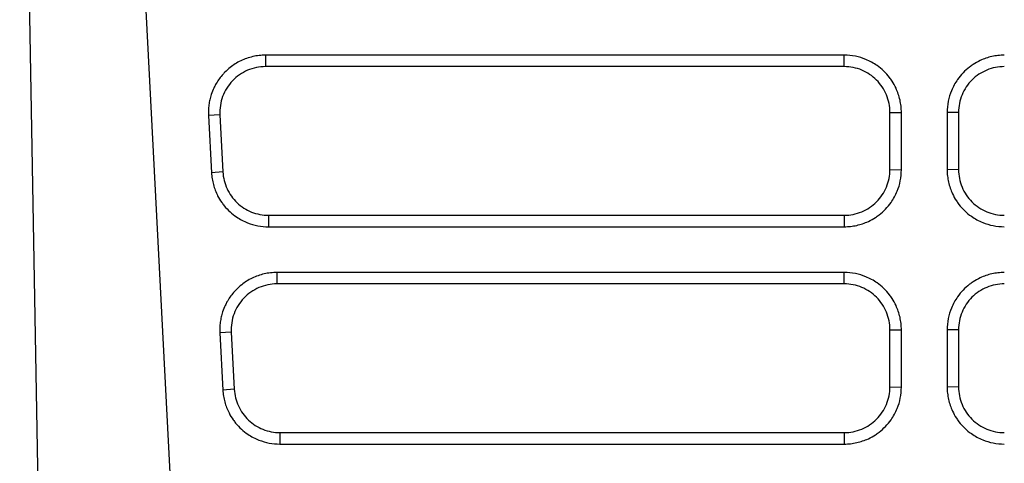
# Model space of a CAD drawing. Header units: millimetres. Extents: x -0.39 to 0.76, y -0.29 to 0.59.
# Tile 13 of 137: x 0.1409 to 0.184, y -0.2388 to -0.2194. Entities that reach past the tile are written whole.
import ezdxf

# ---------------------------------------------------------------- set-up
doc = ezdxf.new("R2010")
doc.units = ezdxf.units.MM

msp = doc.modelspace()

# ---------------------------------------------------------------- linework, layer by layer
at = {"color": 7, "linetype": 'Continuous', "lineweight": 25}
for p, q in [((0.144651, -0.185393), (0.149508, -0.27806)), ((0.142374, -0.27806), (0.140901, -0.193619)), ((0.176954, -0.220933), (0.151652, -0.220933)), ((0.151652, -0.220933), (0.151652, -0.221433)), ((0.176954, -0.221433), (0.176954, -0.220933)), ((0.176954, -0.221433), (0.151652, -0.221433)), ((0.178954, -0.223433), (0.179454, -0.223442)), ((0.178954, -0.225932), (0.178954, -0.223433)), ((0.179454, -0.225941), (0.179454, -0.223442)), ((0.181954, -0.223433), (0.181454, -0.223442)), ((0.181454, -0.223442), (0.181454, -0.225941)), ((0.181954, -0.223433), (0.181954, -0.225932)), ((0.149655, -0.223538), (0.149156, -0.223573)), ((0.149156, -0.223573), (0.149287, -0.226072)), ((0.149655, -0.223538), (0.149786, -0.226037)), ((0.178954, -0.225932), (0.179454, -0.225941)), ((0.181954, -0.225932), (0.181454, -0.225941)), ((0.149786, -0.226037), (0.149287, -0.226072)), ((0.151783, -0.227932), (0.151783, -0.228432)), ((0.151783, -0.227932), (0.176954, -0.227932)), ((0.176954, -0.227932), (0.176954, -0.228432)), ((0.151783, -0.228432), (0.176954, -0.228432)), ((0.176954, -0.230432), (0.15215, -0.230432)), ((0.15215, -0.230432), (0.15215, -0.230932)), ((0.176954, -0.230932), (0.176954, -0.230432)), ((0.176954, -0.230932), (0.15215, -0.230932)), ((0.150152, -0.233036), (0.149654, -0.233071)), ((0.149654, -0.233071), (0.149785, -0.23557)), ((0.150152, -0.233036), (0.150283, -0.235535)), ((0.178954, -0.232932), (0.179454, -0.23294)), ((0.178954, -0.235431), (0.178954, -0.232932)), ((0.179454, -0.235439), (0.179454, -0.23294)), ((0.181954, -0.232932), (0.181454, -0.23294)), ((0.181454, -0.23294), (0.181454, -0.235439)), ((0.181954, -0.232932), (0.181954, -0.235431)), ((0.178954, -0.235431), (0.179454, -0.235439)), ((0.181954, -0.235431), (0.181454, -0.235439)), ((0.150283, -0.235535), (0.149785, -0.23557)), ((0.152281, -0.237431), (0.152281, -0.237931)), ((0.152281, -0.237431), (0.176954, -0.237431)), ((0.176954, -0.237431), (0.176954, -0.237931)), ((0.152281, -0.237931), (0.176954, -0.237931))]:
    msp.add_line(p, q, dxfattribs=at)
for points, knots in [([(0.1516518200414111, -0.2209331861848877), (0.1515576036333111, -0.2209331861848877), (0.1513698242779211, -0.2209438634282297), (0.1510924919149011, -0.2209914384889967), (0.1508233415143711, -0.2210694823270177), (0.1505649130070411, -0.2211769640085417), (0.1503259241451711, -0.2213094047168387), (0.1500879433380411, -0.2214771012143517), (0.1498992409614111, -0.2216467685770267), (0.1497309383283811, -0.2218316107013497), (0.1495955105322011, -0.2220077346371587), (0.1494784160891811, -0.2221962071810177), (0.1493684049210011, -0.2224110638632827), (0.1492812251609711, -0.2226301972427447), (0.1492122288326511, -0.2228784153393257), (0.1491708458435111, -0.2231071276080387), (0.1491506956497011, -0.2233393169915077), (0.1491516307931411, -0.2234949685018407), (0.1491557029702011, -0.2235726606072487)], [2, 2, 2, 2, 2.3962820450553, 2.7897318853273, 3.181604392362, 3.5730695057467, 3.9651019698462, 4.329001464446, 4.7960086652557, 5.0298610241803, 5.3799440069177, 5.729370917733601, 5.9620355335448, 6.3947719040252, 6.7193444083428, 7.0446578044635, 7.371423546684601, 7.6987013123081, 7.6987013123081, 7.6987013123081, 7.6987013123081]), ([(0.1794538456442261, -0.2234418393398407), (0.1794538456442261, -0.2233490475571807), (0.1794436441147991, -0.2231646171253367), (0.1793983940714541, -0.2228929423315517), (0.1793246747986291, -0.2226303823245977), (0.1792124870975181, -0.2223506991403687), (0.1790794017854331, -0.2221112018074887), (0.1789004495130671, -0.2218588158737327), (0.1786898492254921, -0.2216233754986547), (0.1784220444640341, -0.2214024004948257), (0.1781554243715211, -0.2212360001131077), (0.1778412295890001, -0.2210860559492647), (0.1774403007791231, -0.2209650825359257), (0.1771170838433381, -0.2209331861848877), (0.1769538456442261, -0.2209331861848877)], [2, 2, 2, 2, 2.3903494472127, 2.7757680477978, 3.1568379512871, 3.535806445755, 4.0415852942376, 4.306057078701, 4.8362916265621, 5.366216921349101, 5.7619219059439, 6.1561789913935, 6.8280909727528, 7.5146844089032, 7.5146844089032, 7.5146844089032, 7.5146844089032]), ([(0.1839538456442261, -0.2209331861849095), (0.1838613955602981, -0.2209331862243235), (0.1836779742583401, -0.2209434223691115), (0.1834079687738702, -0.2209887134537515), (0.1831473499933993, -0.2210622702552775), (0.1828697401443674, -0.2211740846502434), (0.1826316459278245, -0.2213067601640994), (0.1823800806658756, -0.2214855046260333), (0.1821448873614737, -0.2216964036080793), (0.1819242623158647, -0.2219644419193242), (0.1817581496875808, -0.2222311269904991), (0.1816076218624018, -0.222546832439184), (0.1814859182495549, -0.2229508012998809), (0.1814538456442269, -0.2232771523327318), (0.1814538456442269, -0.2234418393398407)], [2, 2, 2, 2, 2.3888527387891, 2.7714056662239, 3.1497727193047, 3.5261246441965, 4.0284169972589, 4.292943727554, 4.8232201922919, 5.3530807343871, 5.748684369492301, 6.1428108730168, 6.8218948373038, 7.5146876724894, 7.5146876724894, 7.5146876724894, 7.5146876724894]), ([(0.1516518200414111, -0.2214331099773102), (0.1515153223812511, -0.2214331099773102), (0.1513811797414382, -0.2214469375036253), (0.1511174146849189, -0.2215011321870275), (0.1509863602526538, -0.221542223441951), (0.1507378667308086, -0.2216490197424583), (0.1506202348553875, -0.2217143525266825), (0.1503982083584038, -0.2218688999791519), (0.1502940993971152, -0.2219584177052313), (0.1500160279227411, -0.2222513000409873), (0.1498693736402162, -0.2224868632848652), (0.1497292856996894, -0.2228656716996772), (0.1496949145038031, -0.222998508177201), (0.1496541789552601, -0.2232664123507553), (0.1496474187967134, -0.2234015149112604), (0.1496545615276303, -0.2235377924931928)], [0, 0, 0, 0, 0.1250000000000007, 0.1250000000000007, 0.2500000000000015, 0.2500000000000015, 0.3750000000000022, 0.3750000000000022, 0.500000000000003, 0.500000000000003, 0.7500000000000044, 0.7500000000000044, 0.8750000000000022, 0.8750000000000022, 1, 1, 1, 1]), ([(0.178953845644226, -0.2234331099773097), (0.178953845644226, -0.2233010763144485), (0.178940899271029, -0.2231712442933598), (0.1788901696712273, -0.2229158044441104), (0.1788517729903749, -0.2227888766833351), (0.1787515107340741, -0.2225467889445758), (0.1786901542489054, -0.2224319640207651), (0.1785451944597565, -0.2222146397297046), (0.1784608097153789, -0.2221117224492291), (0.1781842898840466, -0.2218349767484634), (0.1779613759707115, -0.2216859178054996), (0.1774804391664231, -0.2214861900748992), (0.1772179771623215, -0.2214331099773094), (0.1769538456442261, -0.2214331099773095)], [0, 0, 0, 0, 0.1250000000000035, 0.1250000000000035, 0.250000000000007, 0.250000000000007, 0.3750000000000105, 0.3750000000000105, 0.5000000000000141, 0.5000000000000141, 0.750000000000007, 0.750000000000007, 1, 1, 1, 1]), ([(0.1839538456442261, -0.2214331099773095), (0.1838217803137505, -0.2214331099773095), (0.1836919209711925, -0.2214460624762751), (0.183436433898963, -0.2214968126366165), (0.1833094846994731, -0.2215352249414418), (0.1830673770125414, -0.2216355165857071), (0.1829525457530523, -0.2216968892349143), (0.1827352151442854, -0.2218418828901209), (0.1826323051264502, -0.2219262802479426), (0.1823555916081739, -0.2222028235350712), (0.1822065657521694, -0.2224257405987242), (0.1820068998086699, -0.2229066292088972), (0.1819538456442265, -0.2231690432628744), (0.1819538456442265, -0.2234331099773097)], [0, 0, 0, 0, 0.1250000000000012, 0.1250000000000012, 0.2500000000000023, 0.2500000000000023, 0.3750000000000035, 0.3750000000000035, 0.5000000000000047, 0.5000000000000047, 0.7500000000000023, 0.7500000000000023, 1, 1, 1, 1]), ([(0.1769538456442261, -0.2279321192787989), (0.1770859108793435, -0.2279321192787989), (0.1772157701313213, -0.227919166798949), (0.1774712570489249, -0.2278684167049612), (0.1775982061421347, -0.2278300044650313), (0.1778403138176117, -0.227729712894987), (0.1779551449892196, -0.2276683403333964), (0.1781724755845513, -0.2275233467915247), (0.1782753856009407, -0.2274389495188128), (0.1785520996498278, -0.2271624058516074), (0.1787011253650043, -0.2269394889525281), (0.178900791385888, -0.2264586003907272), (0.1789538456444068, -0.2261961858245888), (0.1789538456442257, -0.2259321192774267)], [0, 0, 0, 0, 0.125, 0.125, 0.25, 0.25, 0.375, 0.375, 0.5, 0.5, 0.75, 0.75, 1, 1, 1, 1]), ([(0.1769538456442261, -0.2284320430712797), (0.1770463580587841, -0.2284320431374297), (0.1772299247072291, -0.2284218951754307), (0.1775002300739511, -0.2283769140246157), (0.1777612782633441, -0.2283037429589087), (0.1780395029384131, -0.2281923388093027), (0.1782782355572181, -0.2280599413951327), (0.1785305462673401, -0.2278813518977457), (0.1787664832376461, -0.2276704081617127), (0.1789877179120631, -0.2274019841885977), (0.1791540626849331, -0.2271346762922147), (0.1793029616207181, -0.2268211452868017), (0.1794224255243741, -0.2264227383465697), (0.1794538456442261, -0.2261024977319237), (0.1794538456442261, -0.2259408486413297)], [2, 2, 2, 2, 2.3921328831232, 2.7780032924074, 3.159746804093, 3.5395439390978, 4.0465366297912, 4.3135624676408, 4.848890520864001, 5.3839080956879, 5.783427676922, 6.1814269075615, 6.852798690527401, 7.5380860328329, 7.5380860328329, 7.5380860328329, 7.5380860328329]), ([(0.1814538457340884, -0.2259408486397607), (0.1814538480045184, -0.2260326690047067), (0.1814639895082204, -0.2262149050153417), (0.1815088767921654, -0.2264832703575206), (0.1815818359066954, -0.2267424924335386), (0.1816928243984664, -0.2270187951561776), (0.1818247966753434, -0.2272562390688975), (0.1820031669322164, -0.2275077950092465), (0.1822143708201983, -0.2277435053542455), (0.1824830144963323, -0.2279644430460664), (0.1827504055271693, -0.2281305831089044), (0.1830653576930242, -0.2282800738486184), (0.1834669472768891, -0.2284004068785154), (0.1837904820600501, -0.2284320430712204), (0.1839538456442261, -0.2284320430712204)], [2, 2, 2, 2, 2.3892542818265, 2.7724752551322, 3.1517245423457, 3.5291144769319, 4.032928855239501, 4.300002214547, 4.835361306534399, 5.3703144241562, 5.7697429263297, 6.1676496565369, 6.845575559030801, 7.5380176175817, 7.5380176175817, 7.5380176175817, 7.5380176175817]), ([(0.1819538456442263, -0.2259321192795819), (0.181953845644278, -0.2260641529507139), (0.1819667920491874, -0.2261939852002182), (0.1820175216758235, -0.2264494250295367), (0.1820559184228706, -0.2265763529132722), (0.1821561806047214, -0.2268184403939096), (0.1822175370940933, -0.2269332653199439), (0.1823624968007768, -0.2271505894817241), (0.1824468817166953, -0.2272535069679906), (0.1827234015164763, -0.2275302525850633), (0.1829463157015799, -0.2276793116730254), (0.1834272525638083, -0.2278790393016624), (0.1836897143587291, -0.2279321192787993), (0.1839538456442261, -0.2279321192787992)], [0, 0, 0, 0, 0.1249999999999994, 0.1249999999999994, 0.2499999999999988, 0.2499999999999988, 0.3749999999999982, 0.3749999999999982, 0.4999999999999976, 0.4999999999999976, 0.7499999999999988, 0.7499999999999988, 1, 1, 1, 1]), ([(0.1492866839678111, -0.2260716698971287), (0.1492913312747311, -0.2261602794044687), (0.1493100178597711, -0.2263357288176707), (0.1493655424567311, -0.2265929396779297), (0.1494469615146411, -0.2268404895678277), (0.1495650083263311, -0.2271034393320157), (0.1497008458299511, -0.2273283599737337), (0.1498809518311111, -0.2275656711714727), (0.1500910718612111, -0.2277871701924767), (0.1503550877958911, -0.2279942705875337), (0.1506160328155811, -0.2281497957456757), (0.1509224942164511, -0.2282898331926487), (0.1513118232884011, -0.2284024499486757), (0.1516248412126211, -0.2284320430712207), (0.1517828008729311, -0.2284320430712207)], [2, 2, 2, 2, 2.3763410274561, 2.7472006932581, 3.1144540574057, 3.4800192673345, 3.9680126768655, 4.225853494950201, 4.7426324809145, 5.2590402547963, 5.6447196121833, 6.0290221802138, 6.6856904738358, 7.355551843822, 7.355551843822, 7.355551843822, 7.355551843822]), ([(0.1497855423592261, -0.2260368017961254), (0.1497922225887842, -0.2261642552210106), (0.1498108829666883, -0.2262890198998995), (0.1498711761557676, -0.2265333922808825), (0.1499133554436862, -0.2266541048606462), (0.1500195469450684, -0.2268844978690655), (0.1500828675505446, -0.2269933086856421), (0.1502295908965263, -0.2271983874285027), (0.1503140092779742, -0.2272954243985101), (0.1504971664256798, -0.2274693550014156), (0.1505961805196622, -0.2275470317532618), (0.1508091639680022, -0.2276837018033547), (0.1509233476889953, -0.2277424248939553), (0.1512742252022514, -0.2278827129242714), (0.1515274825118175, -0.2279321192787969), (0.1517828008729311, -0.227932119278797)], [0, 0, 0, 0, 0.1250000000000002, 0.1250000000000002, 0.2500000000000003, 0.2500000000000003, 0.3750000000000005, 0.3750000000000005, 0.5000000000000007, 0.5000000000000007, 0.6250000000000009, 0.6250000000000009, 0.750000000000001, 0.750000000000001, 1, 1, 1, 1]), ([(0.1521496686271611, -0.2304317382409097), (0.1520554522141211, -0.2304317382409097), (0.1518676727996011, -0.2304424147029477), (0.1515903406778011, -0.2304899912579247), (0.1513211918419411, -0.2305680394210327), (0.1510627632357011, -0.2306755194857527), (0.1508237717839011, -0.2308079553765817), (0.1505857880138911, -0.2309756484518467), (0.1503970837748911, -0.2311453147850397), (0.1502287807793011, -0.2313301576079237), (0.1500933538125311, -0.2315062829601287), (0.1499762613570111, -0.2316947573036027), (0.1498662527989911, -0.2319096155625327), (0.1497790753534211, -0.2321287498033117), (0.1497100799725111, -0.2323769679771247), (0.1496686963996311, -0.2326056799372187), (0.1496485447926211, -0.2328378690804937), (0.1496494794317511, -0.2329935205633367), (0.1496535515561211, -0.2330712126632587)], [2, 2, 2, 2, 2.396282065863, 2.7897318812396, 3.1816039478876, 3.5730684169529, 3.9651007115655, 4.3290006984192, 4.7960091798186, 5.029862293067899, 5.3799462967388, 5.729373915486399, 5.9620387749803, 6.3947751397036, 6.719347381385, 7.044660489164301, 7.3714260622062, 7.6987037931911, 7.6987037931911, 7.6987037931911, 7.6987037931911]), ([(0.1794538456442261, -0.2329403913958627), (0.1794538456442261, -0.2328475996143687), (0.1794436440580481, -0.2326631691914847), (0.1793983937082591, -0.2323914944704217), (0.1793246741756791, -0.2321289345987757), (0.1792124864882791, -0.2318492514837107), (0.1790794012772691, -0.2316097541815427), (0.1789004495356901, -0.2313573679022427), (0.1786898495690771, -0.2311219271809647), (0.1784220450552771, -0.2309009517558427), (0.1781554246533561, -0.2307345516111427), (0.1778412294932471, -0.2305846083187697), (0.1774403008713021, -0.2304636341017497), (0.1771170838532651, -0.2304317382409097), (0.1769538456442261, -0.2304317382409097)], [2, 2, 2, 2, 2.3903494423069, 2.7757680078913, 3.1568378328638, 3.535806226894, 4.0415849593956, 4.3060567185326, 4.8362913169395, 5.3662167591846, 5.7619218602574, 6.1561789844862, 6.8280909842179, 7.5146844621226, 7.5146844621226, 7.5146844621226, 7.5146844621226]), ([(0.1839538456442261, -0.2304317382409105), (0.1838613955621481, -0.2304317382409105), (0.1836779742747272, -0.2304419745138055), (0.1834079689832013, -0.2304872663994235), (0.1831473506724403, -0.2305608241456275), (0.1828697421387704, -0.2306726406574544), (0.1826316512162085, -0.2308053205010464), (0.1823800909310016, -0.2309840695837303), (0.1821448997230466, -0.2311949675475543), (0.1819242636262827, -0.2314629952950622), (0.1817581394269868, -0.2317296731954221), (0.1816076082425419, -0.232045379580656), (0.1814859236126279, -0.2324493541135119), (0.1814538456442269, -0.2327757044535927), (0.1814538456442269, -0.2329403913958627)], [2, 2, 2, 2, 2.3888527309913, 2.7714055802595, 3.1497724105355, 3.5261238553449, 4.028414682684, 4.2929400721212, 4.8232133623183, 5.3530721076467, 5.748676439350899, 6.1428048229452, 6.8218905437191, 7.514683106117, 7.514683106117, 7.514683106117, 7.514683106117]), ([(0.1521496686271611, -0.2309316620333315), (0.1520131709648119, -0.2309316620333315), (0.151879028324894, -0.230945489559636), (0.1516152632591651, -0.2309996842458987), (0.151484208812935, -0.2310407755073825), (0.1512357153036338, -0.2311475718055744), (0.1511180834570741, -0.2312129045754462), (0.1508960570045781, -0.2313674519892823), (0.1507919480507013, -0.2314569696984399), (0.15051387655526, -0.2317498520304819), (0.1503672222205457, -0.2319854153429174), (0.1502271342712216, -0.2323642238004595), (0.1501927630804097, -0.2324970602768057), (0.1501520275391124, -0.2327649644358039), (0.1501452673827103, -0.2329000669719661), (0.1501524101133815, -0.2330363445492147)], [0, 0, 0, 0, 0.1250000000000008, 0.1250000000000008, 0.2500000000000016, 0.2500000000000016, 0.3750000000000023, 0.3750000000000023, 0.5000000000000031, 0.5000000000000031, 0.7500000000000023, 0.7500000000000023, 0.8750000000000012, 0.8750000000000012, 1, 1, 1, 1]), ([(0.1789538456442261, -0.2329316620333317), (0.1789538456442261, -0.2327996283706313), (0.1789408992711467, -0.2326697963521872), (0.178890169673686, -0.2324143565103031), (0.1788517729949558, -0.2322874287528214), (0.1787515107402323, -0.2320453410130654), (0.1786901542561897, -0.2319305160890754), (0.1785451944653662, -0.2317131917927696), (0.1784608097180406, -0.2316102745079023), (0.178184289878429, -0.231333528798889), (0.1779613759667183, -0.2311844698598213), (0.1774804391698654, -0.2309847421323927), (0.1772179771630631, -0.2309316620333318), (0.1769538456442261, -0.2309316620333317)], [0, 0, 0, 0, 0.125, 0.125, 0.25, 0.25, 0.375, 0.375, 0.5, 0.5, 0.75, 0.75, 1, 1, 1, 1]), ([(0.1839538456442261, -0.2309316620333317), (0.1838217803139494, -0.2309316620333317), (0.1836919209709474, -0.2309446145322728), (0.1834364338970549, -0.2309953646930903), (0.1833094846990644, -0.2310337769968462), (0.1830673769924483, -0.2311340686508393), (0.1829525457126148, -0.2311954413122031), (0.1827352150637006, -0.2313404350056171), (0.1826323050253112, -0.2314248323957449), (0.1823555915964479, -0.2317013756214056), (0.1822065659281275, -0.2319242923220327), (0.1820068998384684, -0.2324051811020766), (0.1819538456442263, -0.2326675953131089), (0.1819538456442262, -0.2329316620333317)], [0, 0, 0, 0, 0.1249999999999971, 0.1249999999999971, 0.2499999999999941, 0.2499999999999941, 0.3749999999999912, 0.3749999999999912, 0.4999999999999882, 0.4999999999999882, 0.7499999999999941, 0.7499999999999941, 1, 1, 1, 1]), ([(0.1769538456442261, -0.2374306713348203), (0.1770859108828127, -0.2374306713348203), (0.1772157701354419, -0.2374177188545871), (0.1774712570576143, -0.2373669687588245), (0.1775982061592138, -0.23732855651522), (0.1778403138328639, -0.2372282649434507), (0.1779551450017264, -0.2371668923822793), (0.1781724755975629, -0.237021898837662), (0.1782753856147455, -0.2369375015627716), (0.1785520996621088, -0.2366609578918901), (0.1787011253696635, -0.2364380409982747), (0.1789007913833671, -0.2359571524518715), (0.1789538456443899, -0.2356947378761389), (0.1789538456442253, -0.235430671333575)], [0, 0, 0, 0, 0.125, 0.125, 0.25, 0.25, 0.375, 0.375, 0.5, 0.5, 0.75, 0.75, 1, 1, 1, 1]), ([(0.1769538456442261, -0.2379305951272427), (0.1770463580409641, -0.2379305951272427), (0.1772299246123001, -0.2379204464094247), (0.1775002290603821, -0.2378754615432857), (0.1777612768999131, -0.2378022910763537), (0.1780395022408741, -0.2376908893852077), (0.1782782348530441, -0.2375584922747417), (0.1785305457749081, -0.2373799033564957), (0.1787664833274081, -0.2371689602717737), (0.1789877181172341, -0.2369005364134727), (0.1791540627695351, -0.2366332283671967), (0.1793029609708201, -0.2363196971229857), (0.1794224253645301, -0.2359212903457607), (0.1794538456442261, -0.2356010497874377), (0.1794538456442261, -0.2354394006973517)], [2, 2, 2, 2, 2.3921330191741, 2.7780032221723, 3.1597463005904, 3.5395431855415, 4.0465358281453, 4.3135617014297, 4.848889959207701, 5.3839078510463, 5.7834276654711, 6.1814270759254, 6.8527991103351, 7.5380868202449, 7.5380868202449, 7.5380868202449, 7.5380868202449]), ([(0.1814538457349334, -0.2354394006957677), (0.1814538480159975, -0.2355312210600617), (0.1814639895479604, -0.2357134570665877), (0.1815088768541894, -0.2359818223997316), (0.1815818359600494, -0.2362410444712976), (0.1816928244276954, -0.2365173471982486), (0.1818247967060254, -0.2367547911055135), (0.1820031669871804, -0.2370063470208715), (0.1822143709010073, -0.2372420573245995), (0.1824830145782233, -0.2374629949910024), (0.1827504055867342, -0.2376291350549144), (0.1830653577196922, -0.2377786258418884), (0.1834669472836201, -0.2378989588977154), (0.1837904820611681, -0.2379305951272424), (0.1839538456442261, -0.2379305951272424)], [2, 2, 2, 2, 2.3892543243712, 2.7724753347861, 3.1517246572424, 3.5291146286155, 4.0329290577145, 4.300002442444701, 4.8353615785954, 5.370314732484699, 5.7697432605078, 6.1676500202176, 6.845575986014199, 7.538018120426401, 7.538018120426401, 7.538018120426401, 7.538018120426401]), ([(0.1819538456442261, -0.2354306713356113), (0.1819538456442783, -0.2355627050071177), (0.1819667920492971, -0.2356925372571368), (0.1820175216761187, -0.2359479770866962), (0.1820559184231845, -0.2360749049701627), (0.182156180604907, -0.2363169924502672), (0.1822175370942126, -0.2364318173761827), (0.182362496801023, -0.236649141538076), (0.1824468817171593, -0.2367520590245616), (0.1827234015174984, -0.2370288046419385), (0.1829463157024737, -0.2371778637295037), (0.1834272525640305, -0.2373775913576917), (0.1836897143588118, -0.2374306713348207), (0.1839538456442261, -0.2374306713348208)], [0, 0, 0, 0, 0.1249999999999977, 0.1249999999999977, 0.2499999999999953, 0.2499999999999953, 0.374999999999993, 0.374999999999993, 0.4999999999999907, 0.4999999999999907, 0.7499999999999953, 0.7499999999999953, 1, 1, 1, 1]), ([(0.1497845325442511, -0.2355702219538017), (0.1497891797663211, -0.2356588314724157), (0.1498078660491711, -0.2358342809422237), (0.1498633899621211, -0.2360914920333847), (0.1499448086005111, -0.2363390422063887), (0.1500628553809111, -0.2366019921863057), (0.1501986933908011, -0.2368269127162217), (0.1503788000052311, -0.2370642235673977), (0.1505889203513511, -0.2372857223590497), (0.1508529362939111, -0.2374928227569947), (0.1511138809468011, -0.2376483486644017), (0.1514203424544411, -0.2377883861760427), (0.1518096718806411, -0.2379010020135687), (0.1521226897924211, -0.2379305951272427), (0.1522806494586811, -0.2379305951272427)], [2, 2, 2, 2, 2.376340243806, 2.7471992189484, 3.1144519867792, 3.480016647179, 3.9680092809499, 4.2258496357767, 4.7426275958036, 5.2590343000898, 5.6447129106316, 6.0290147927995, 6.685681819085, 7.355541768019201, 7.355541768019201, 7.355541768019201, 7.355541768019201]), ([(0.1502833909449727, -0.2355353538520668), (0.1502900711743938, -0.2356628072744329), (0.150308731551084, -0.2357875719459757), (0.1503690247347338, -0.2360319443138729), (0.1504112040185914, -0.2361526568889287), (0.150517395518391, -0.2363830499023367), (0.1505807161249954, -0.2364918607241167), (0.1507274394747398, -0.2366969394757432), (0.150811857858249, -0.2367939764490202), (0.1509950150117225, -0.2369679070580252), (0.1510940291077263, -0.2370455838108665), (0.1513070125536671, -0.2371822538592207), (0.1514211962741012, -0.237240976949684), (0.1517720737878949, -0.2373812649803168), (0.1520253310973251, -0.2374306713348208), (0.1522806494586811, -0.2374306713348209)], [0, 0, 0, 0, 0.1249999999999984, 0.1249999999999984, 0.2499999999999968, 0.2499999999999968, 0.3749999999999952, 0.3749999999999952, 0.4999999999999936, 0.4999999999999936, 0.624999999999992, 0.624999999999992, 0.7499999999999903, 0.7499999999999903, 1, 1, 1, 1])]:
    msp.add_open_spline(points, degree=3, knots=knots, dxfattribs=at)

doc.saveas('drawing.dxf')
